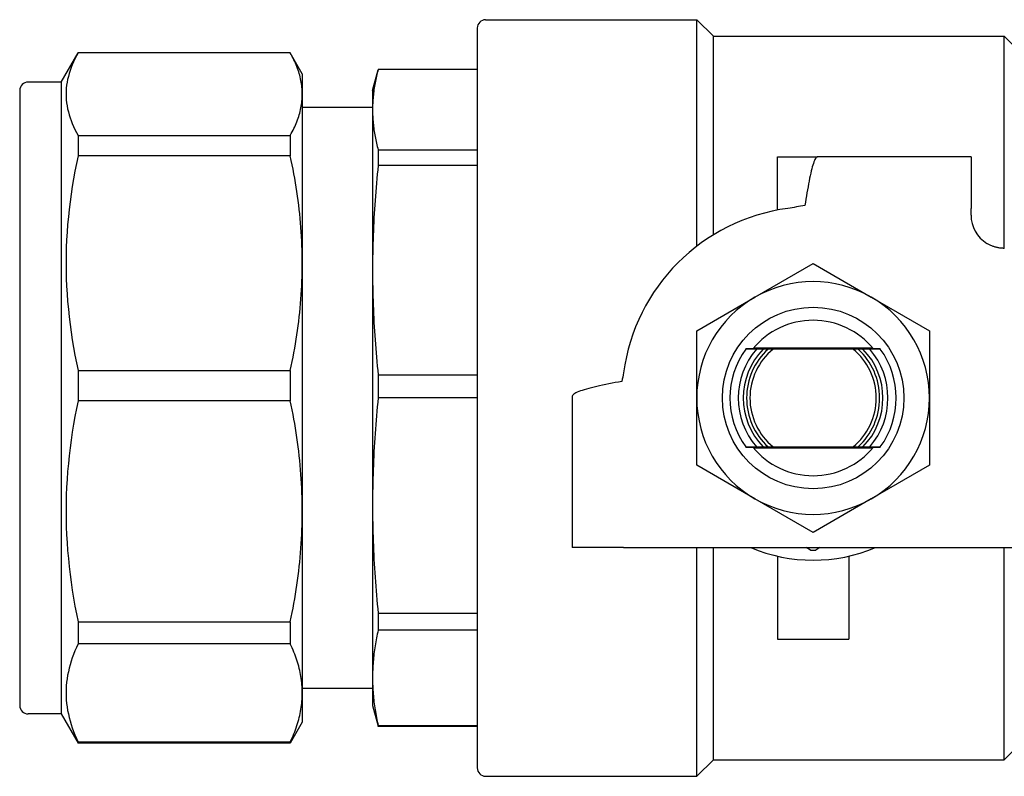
# Model space of a CAD drawing. Header units: millimetres. Extents: x 22 to 3709, y 39 to 349.
# Tile 2 of 17: x 210 to 269, y 304 to 349. Entities that reach past the tile are written whole.
import ezdxf

# ---------------------------------------------------------------- set-up
doc = ezdxf.new("R2010")
doc.units = ezdxf.units.MM
doc.layers.add('DETAIL', color=2, linetype='Continuous')

msp = doc.modelspace()

# ---------------------------------------------------------------- linework, layer by layer
at = {"layer": 'DETAIL'}
for p, q in [((237.561, 349.108), (250.261, 349.108)), ((250.261, 335.482), (250.261, 349.108)), ((251.261, 348.108), (250.261, 349.108)), ((237.061, 348.608), (237.061, 304.108)), ((251.261, 336.168), (251.261, 348.108)), ((251.261, 348.108), (268.761, 348.108)), ((268.761, 335.358), (268.761, 348.108)), ((270.761, 346.108), (268.761, 348.108)), ((212.037, 345.358), (213.047, 347.108)), ((213.047, 347.108), (213.047, 347.107)), ((225.815, 347.108), (213.047, 347.108)), ((225.815, 347.107), (213.047, 347.107)), ((225.815, 347.108), (225.815, 347.107)), ((226.537, 345.858), (225.815, 347.108)), ((230.761, 344.858), (231.095, 346.101)), ((237.061, 346.108), (231.096, 346.108)), ((212.037, 345.358), (210.037, 345.358)), ((212.037, 345.358), (212.037, 307.358)), ((226.537, 345.858), (226.537, 344.629)), ((209.537, 344.858), (209.537, 307.858)), ((230.761, 344.858), (230.761, 343.692)), ((226.537, 344.629), (226.537, 334.461)), ((230.761, 343.82), (226.537, 343.82)), ((230.761, 343.692), (230.761, 334.046)), ((213.047, 342.152), (225.815, 342.152)), ((213.047, 342.152), (213.047, 340.913)), ((225.815, 342.152), (225.815, 340.913)), ((231.096, 341.277), (237.061, 341.277)), ((231.096, 341.277), (231.096, 340.335)), ((225.815, 340.913), (213.047, 340.913)), ((255.111, 337.655), (255.111, 340.858)), ((255.111, 340.858), (257.533, 340.858)), ((266.761, 340.858), (257.533, 340.858)), ((266.761, 340.858), (266.761, 337.758)), ((237.061, 340.335), (231.096, 340.335)), ((266.761, 337.358), (266.761, 337.758)), ((226.537, 334.461), (226.537, 319.546)), ((230.761, 334.046), (230.761, 319.896)), ((253.761, 332.42), (257.261, 334.441)), ((257.261, 334.441), (260.761, 332.42)), ((250.261, 330.399), (253.761, 332.42)), ((260.761, 332.42), (264.261, 330.399)), ((250.261, 326.358), (250.261, 330.399)), ((264.261, 330.399), (264.261, 326.358)), ((253.221, 329.303), (253.223, 329.306)), ((260.847, 329.358), (253.676, 329.358)), ((254.264, 329.299), (253.856, 329.299)), ((254.552, 329.301), (254.264, 329.299)), ((259.667, 329.299), (254.856, 329.299)), ((260.259, 329.299), (259.97, 329.301)), ((260.667, 329.299), (260.259, 329.299)), ((261.3, 329.306), (261.302, 329.303)), ((213.047, 328.01), (225.815, 328.01)), ((213.047, 328.01), (213.047, 326.193)), ((225.815, 328.01), (225.815, 326.193)), ((231.096, 327.757), (237.061, 327.757)), ((231.096, 327.757), (231.096, 326.375)), ((237.061, 326.375), (231.096, 326.375)), ((242.761, 326.431), (242.761, 317.358)), ((250.261, 322.316), (250.261, 326.358)), ((264.261, 326.358), (264.261, 322.316)), ((225.815, 326.193), (213.047, 326.193)), ((253.223, 323.409), (253.221, 323.413)), ((253.856, 323.416), (254.264, 323.416)), ((254.264, 323.416), (254.552, 323.415)), ((254.856, 323.416), (259.667, 323.416)), ((259.97, 323.415), (260.259, 323.416)), ((260.259, 323.416), (260.667, 323.416)), ((261.302, 323.413), (261.3, 323.409)), ((253.676, 323.358), (260.847, 323.358)), ((253.761, 320.296), (250.261, 322.316)), ((264.261, 322.316), (260.761, 320.296)), ((230.761, 319.896), (230.761, 309.531)), ((257.261, 318.275), (253.761, 320.296)), ((260.761, 320.296), (257.261, 318.275)), ((226.537, 319.546), (226.537, 308.621)), ((245.861, 317.358), (242.761, 317.358)), ((245.861, 317.358), (267.714, 317.358)), ((250.261, 303.608), (250.261, 317.358)), ((251.261, 304.608), (251.261, 317.358)), ((257.107, 317.209), (256.85, 317.358)), ((257.673, 317.358), (257.415, 317.209)), ((267.714, 317.358), (272.213, 317.358)), ((268.761, 304.608), (268.761, 317.358)), ((255.111, 316.848), (255.111, 311.858)), ((259.411, 316.848), (259.411, 311.858)), ((231.096, 313.417), (237.061, 313.417)), ((231.096, 313.417), (231.096, 312.404)), ((213.047, 312.9), (225.815, 312.9)), ((213.047, 312.9), (213.047, 311.569)), ((225.815, 312.9), (225.815, 311.569)), ((237.061, 312.404), (231.096, 312.404)), ((225.815, 311.569), (213.047, 311.569)), ((255.111, 311.858), (259.411, 311.858)), ((230.761, 309.531), (230.761, 307.858)), ((230.761, 308.895), (226.537, 308.895)), ((226.537, 308.621), (226.537, 306.858)), ((230.761, 307.858), (231.095, 306.614)), ((212.037, 307.358), (210.037, 307.358)), ((212.037, 307.358), (213.047, 305.608)), ((226.537, 306.858), (225.815, 305.608)), ((231.096, 306.608), (231.095, 306.614)), ((231.096, 306.657), (237.061, 306.657)), ((231.096, 306.657), (231.096, 306.608)), ((237.061, 306.608), (231.096, 306.608)), ((270.761, 306.608), (268.761, 304.608)), ((213.047, 305.674), (225.815, 305.674)), ((213.047, 305.674), (213.047, 305.608)), ((225.815, 305.608), (213.047, 305.608)), ((225.815, 305.674), (225.815, 305.608)), ((251.261, 304.608), (250.261, 303.608)), ((251.261, 304.608), (268.761, 304.608)), ((237.561, 303.608), (250.261, 303.608))]:
    msp.add_line(p, q, dxfattribs=at)
at = {"layer": 'DETAIL', "flags": 128}
for points in [[(213.047, 347.107), (212.951, 346.931), (212.861, 346.755), (212.778, 346.579), (212.701, 346.403), (212.632, 346.227), (212.569, 346.05), (212.513, 345.874), (212.464, 345.697), (212.422, 345.521), (212.388, 345.344), (212.361, 345.167), (212.341, 344.99), (212.329, 344.813), (212.325, 344.636), (212.329, 344.459), (212.34, 344.281), (212.36, 344.103), (212.386, 343.925), (212.421, 343.748), (212.463, 343.57), (212.511, 343.392), (212.568, 343.214), (212.631, 343.036), (212.701, 342.859), (212.777, 342.682), (212.861, 342.505), (212.951, 342.328), (213.047, 342.152)], [(226.537, 344.629), (226.535, 344.733), (226.531, 344.836), (226.524, 344.939), (226.515, 345.043), (226.503, 345.146), (226.489, 345.249), (226.472, 345.353), (226.452, 345.456), (226.43, 345.56), (226.406, 345.663), (226.379, 345.767), (226.349, 345.87), (226.317, 345.974), (226.283, 346.077), (226.247, 346.181), (226.208, 346.284), (226.166, 346.387), (226.123, 346.49), (226.077, 346.593), (226.029, 346.696), (225.979, 346.799), (225.926, 346.902), (225.872, 347.005), (225.815, 347.107)], [(231.096, 346.108), (231.07, 346.007), (231.044, 345.906), (231.02, 345.806), (230.996, 345.705), (230.974, 345.604), (230.953, 345.504), (230.932, 345.403), (230.913, 345.303), (230.895, 345.202), (230.878, 345.101), (230.862, 345.001), (230.848, 344.9), (230.834, 344.799), (230.822, 344.699), (230.81, 344.598), (230.8, 344.497), (230.791, 344.397), (230.783, 344.296), (230.777, 344.196), (230.771, 344.095), (230.767, 343.994), (230.764, 343.894), (230.762, 343.793), (230.761, 343.692)], [(225.815, 342.152), (225.872, 342.255), (225.927, 342.358), (225.979, 342.46), (226.03, 342.563), (226.078, 342.666), (226.124, 342.769), (226.167, 342.872), (226.208, 342.975), (226.247, 343.079), (226.284, 343.182), (226.318, 343.285), (226.35, 343.388), (226.379, 343.491), (226.406, 343.595), (226.431, 343.698), (226.453, 343.801), (226.472, 343.905), (226.489, 344.008), (226.504, 344.112), (226.515, 344.215), (226.525, 344.319), (226.531, 344.422), (226.535, 344.526), (226.537, 344.629)], [(230.761, 343.692), (230.762, 343.592), (230.764, 343.491), (230.767, 343.39), (230.771, 343.29), (230.777, 343.189), (230.783, 343.089), (230.791, 342.988), (230.8, 342.887), (230.81, 342.787), (230.822, 342.686), (230.834, 342.585), (230.848, 342.485), (230.862, 342.384), (230.878, 342.284), (230.895, 342.183), (230.913, 342.082), (230.932, 341.982), (230.953, 341.881), (230.974, 341.78), (230.996, 341.68), (231.02, 341.579), (231.044, 341.478), (231.07, 341.378), (231.096, 341.277)], [(213.047, 340.913), (212.951, 340.455), (212.861, 339.997), (212.778, 339.539), (212.701, 339.08), (212.632, 338.621), (212.569, 338.162), (212.513, 337.702), (212.464, 337.243), (212.422, 336.783), (212.388, 336.322), (212.361, 335.862), (212.341, 335.401), (212.329, 334.94), (212.325, 334.478), (212.329, 334.017), (212.34, 333.554), (212.36, 333.091), (212.386, 332.628), (212.421, 332.165), (212.463, 331.702), (212.511, 331.239), (212.568, 330.776), (212.631, 330.313), (212.701, 329.851), (212.777, 329.389), (212.861, 328.929), (212.951, 328.469), (213.047, 328.01)], [(226.537, 334.461), (226.535, 334.73), (226.531, 334.999), (226.524, 335.268), (226.515, 335.537), (226.503, 335.806), (226.489, 336.076), (226.472, 336.345), (226.452, 336.615), (226.43, 336.884), (226.406, 337.154), (226.379, 337.423), (226.349, 337.693), (226.317, 337.962), (226.283, 338.232), (226.247, 338.501), (226.208, 338.77), (226.166, 339.038), (226.123, 339.307), (226.077, 339.575), (226.029, 339.844), (225.979, 340.111), (225.926, 340.379), (225.872, 340.646), (225.815, 340.913)], [(257.533, 340.858), (257.501, 340.851), (257.469, 340.832), (257.437, 340.801), (257.405, 340.757), (257.373, 340.702), (257.34, 340.636), (257.308, 340.558), (257.276, 340.469), (257.244, 340.369), (257.212, 340.259), (257.18, 340.14), (257.147, 340.01), (257.115, 339.871), (257.083, 339.723), (257.051, 339.568), (257.019, 339.405), (256.987, 339.236), (256.954, 339.061), (256.922, 338.882), (256.89, 338.697), (256.858, 338.509), (256.826, 338.318), (256.794, 338.125), (256.761, 337.93)], [(231.096, 340.335), (231.07, 340.073), (231.044, 339.811), (231.02, 339.549), (230.996, 339.287), (230.974, 339.025), (230.953, 338.763), (230.932, 338.501), (230.913, 338.239), (230.895, 337.977), (230.878, 337.715), (230.862, 337.453), (230.848, 337.191), (230.834, 336.928), (230.822, 336.666), (230.81, 336.404), (230.8, 336.142), (230.791, 335.88), (230.783, 335.618), (230.777, 335.356), (230.771, 335.094), (230.767, 334.832), (230.764, 334.57), (230.762, 334.308), (230.761, 334.046)], [(268.761, 335.358), (268.715, 335.358), (268.67, 335.36), (268.624, 335.362), (268.578, 335.366), (268.533, 335.371), (268.487, 335.377), (268.442, 335.383), (268.397, 335.391), (268.352, 335.4), (268.307, 335.41), (268.263, 335.421), (268.218, 335.433), (268.174, 335.446), (268.131, 335.46), (268.087, 335.475), (268.044, 335.491), (268.002, 335.508), (267.959, 335.526), (267.917, 335.545), (267.876, 335.565), (267.834, 335.585), (267.794, 335.607), (267.753, 335.63), (267.714, 335.654)], [(225.815, 328.01), (225.872, 328.278), (225.927, 328.546), (225.979, 328.813), (226.03, 329.082), (226.078, 329.35), (226.124, 329.618), (226.167, 329.886), (226.208, 330.155), (226.247, 330.423), (226.284, 330.692), (226.318, 330.96), (226.35, 331.229), (226.379, 331.498), (226.406, 331.767), (226.431, 332.036), (226.453, 332.305), (226.472, 332.574), (226.489, 332.843), (226.504, 333.113), (226.515, 333.382), (226.525, 333.652), (226.531, 333.922), (226.535, 334.192), (226.537, 334.461)], [(230.761, 334.046), (230.762, 333.784), (230.764, 333.522), (230.767, 333.26), (230.771, 332.998), (230.777, 332.736), (230.783, 332.474), (230.791, 332.211), (230.8, 331.949), (230.81, 331.687), (230.822, 331.425), (230.834, 331.163), (230.848, 330.901), (230.862, 330.639), (230.878, 330.377), (230.895, 330.115), (230.913, 329.853), (230.932, 329.591), (230.953, 329.329), (230.974, 329.067), (230.996, 328.805), (231.02, 328.543), (231.044, 328.281), (231.07, 328.019), (231.096, 327.757)], [(253.856, 329.299), (253.829, 329.299), (253.802, 329.3), (253.776, 329.3), (253.749, 329.3), (253.722, 329.3), (253.696, 329.3), (253.669, 329.3), (253.642, 329.3), (253.616, 329.301), (253.589, 329.301), (253.563, 329.301), (253.536, 329.301), (253.51, 329.301), (253.483, 329.301), (253.457, 329.301), (253.431, 329.302), (253.404, 329.302), (253.378, 329.302), (253.352, 329.302), (253.326, 329.302), (253.299, 329.302), (253.273, 329.302), (253.247, 329.303), (253.221, 329.303)], [(253.635, 329.308), (253.618, 329.308), (253.602, 329.308), (253.585, 329.308), (253.568, 329.308), (253.551, 329.308), (253.534, 329.308), (253.518, 329.307), (253.501, 329.307), (253.484, 329.307), (253.467, 329.307), (253.449, 329.307), (253.432, 329.307), (253.415, 329.307), (253.398, 329.307), (253.381, 329.307), (253.363, 329.307), (253.346, 329.307), (253.329, 329.306), (253.311, 329.306), (253.294, 329.306), (253.276, 329.306), (253.258, 329.306), (253.241, 329.306), (253.223, 329.306)], [(254.856, 329.299), (254.843, 329.299), (254.83, 329.299), (254.817, 329.299), (254.805, 329.3), (254.792, 329.3), (254.779, 329.3), (254.767, 329.3), (254.754, 329.3), (254.741, 329.3), (254.729, 329.3), (254.716, 329.3), (254.703, 329.3), (254.691, 329.3), (254.678, 329.3), (254.665, 329.3), (254.653, 329.3), (254.64, 329.3), (254.628, 329.3), (254.615, 329.3), (254.602, 329.3), (254.59, 329.301), (254.577, 329.301), (254.565, 329.301), (254.552, 329.301)], [(259.97, 329.301), (259.958, 329.301), (259.945, 329.301), (259.933, 329.301), (259.92, 329.3), (259.908, 329.3), (259.895, 329.3), (259.882, 329.3), (259.87, 329.3), (259.857, 329.3), (259.845, 329.3), (259.832, 329.3), (259.819, 329.3), (259.807, 329.3), (259.794, 329.3), (259.781, 329.3), (259.769, 329.3), (259.756, 329.3), (259.743, 329.3), (259.731, 329.3), (259.718, 329.3), (259.705, 329.299), (259.692, 329.299), (259.68, 329.299), (259.667, 329.299)], [(261.302, 329.303), (261.276, 329.303), (261.25, 329.302), (261.223, 329.302), (261.197, 329.302), (261.171, 329.302), (261.145, 329.302), (261.118, 329.302), (261.092, 329.302), (261.066, 329.301), (261.039, 329.301), (261.013, 329.301), (260.986, 329.301), (260.96, 329.301), (260.933, 329.301), (260.907, 329.301), (260.88, 329.3), (260.854, 329.3), (260.827, 329.3), (260.8, 329.3), (260.774, 329.3), (260.747, 329.3), (260.72, 329.3), (260.694, 329.299), (260.667, 329.299)], [(261.3, 329.306), (261.282, 329.306), (261.264, 329.306), (261.247, 329.306), (261.229, 329.306), (261.212, 329.306), (261.194, 329.306), (261.177, 329.307), (261.159, 329.307), (261.142, 329.307), (261.125, 329.307), (261.108, 329.307), (261.09, 329.307), (261.073, 329.307), (261.056, 329.307), (261.039, 329.307), (261.022, 329.307), (261.005, 329.307), (260.988, 329.308), (260.971, 329.308), (260.955, 329.308), (260.938, 329.308), (260.921, 329.308), (260.904, 329.308), (260.888, 329.308)], [(245.752, 327.358), (245.554, 327.319), (245.358, 327.28), (245.164, 327.242), (244.972, 327.203), (244.784, 327.165), (244.601, 327.126), (244.422, 327.087), (244.25, 327.049), (244.083, 327.01), (243.924, 326.972), (243.773, 326.933), (243.631, 326.894), (243.498, 326.856), (243.375, 326.817), (243.263, 326.779), (243.161, 326.74), (243.069, 326.701), (242.99, 326.663), (242.921, 326.624), (242.864, 326.586), (242.82, 326.547), (242.787, 326.508), (242.768, 326.47), (242.761, 326.431)], [(231.096, 326.375), (231.07, 326.105), (231.044, 325.835), (231.02, 325.565), (230.996, 325.295), (230.974, 325.025), (230.953, 324.755), (230.932, 324.485), (230.913, 324.215), (230.895, 323.945), (230.878, 323.675), (230.862, 323.405), (230.848, 323.135), (230.834, 322.865), (230.822, 322.595), (230.81, 322.325), (230.8, 322.055), (230.791, 321.785), (230.783, 321.515), (230.777, 321.246), (230.771, 320.976), (230.767, 320.706), (230.764, 320.436), (230.762, 320.166), (230.761, 319.896)], [(213.047, 326.193), (212.951, 325.721), (212.861, 325.249), (212.778, 324.777), (212.701, 324.304), (212.632, 323.831), (212.569, 323.358), (212.513, 322.885), (212.464, 322.412), (212.422, 321.938), (212.388, 321.464), (212.361, 320.989), (212.341, 320.514), (212.329, 320.039), (212.325, 319.564), (212.329, 319.088), (212.34, 318.612), (212.36, 318.135), (212.386, 317.658), (212.421, 317.181), (212.463, 316.703), (212.511, 316.226), (212.568, 315.749), (212.631, 315.273), (212.701, 314.797), (212.777, 314.321), (212.861, 313.847), (212.951, 313.373), (213.047, 312.9)], [(226.537, 319.546), (226.535, 319.823), (226.531, 320.1), (226.524, 320.377), (226.515, 320.655), (226.503, 320.932), (226.489, 321.21), (226.472, 321.487), (226.452, 321.765), (226.43, 322.042), (226.406, 322.32), (226.379, 322.598), (226.349, 322.875), (226.317, 323.153), (226.283, 323.43), (226.247, 323.708), (226.208, 323.985), (226.166, 324.262), (226.123, 324.538), (226.077, 324.815), (226.029, 325.091), (225.979, 325.367), (225.926, 325.643), (225.872, 325.918), (225.815, 326.193)], [(253.221, 323.413), (253.247, 323.413), (253.273, 323.413), (253.299, 323.413), (253.326, 323.413), (253.352, 323.413), (253.378, 323.413), (253.404, 323.414), (253.431, 323.414), (253.457, 323.414), (253.483, 323.414), (253.51, 323.414), (253.536, 323.414), (253.563, 323.415), (253.589, 323.415), (253.616, 323.415), (253.642, 323.415), (253.669, 323.415), (253.696, 323.415), (253.722, 323.415), (253.749, 323.415), (253.776, 323.416), (253.802, 323.416), (253.829, 323.416), (253.856, 323.416)], [(253.223, 323.409), (253.241, 323.409), (253.258, 323.409), (253.276, 323.409), (253.294, 323.409), (253.311, 323.409), (253.329, 323.409), (253.346, 323.409), (253.363, 323.409), (253.381, 323.409), (253.398, 323.409), (253.415, 323.408), (253.432, 323.408), (253.449, 323.408), (253.467, 323.408), (253.484, 323.408), (253.501, 323.408), (253.518, 323.408), (253.534, 323.408), (253.551, 323.408), (253.568, 323.408), (253.585, 323.408), (253.602, 323.407), (253.618, 323.407), (253.635, 323.407)], [(254.552, 323.415), (254.565, 323.415), (254.577, 323.415), (254.59, 323.415), (254.602, 323.415), (254.615, 323.415), (254.628, 323.415), (254.64, 323.415), (254.653, 323.415), (254.665, 323.415), (254.678, 323.415), (254.691, 323.415), (254.703, 323.415), (254.716, 323.415), (254.729, 323.415), (254.741, 323.416), (254.754, 323.416), (254.767, 323.416), (254.779, 323.416), (254.792, 323.416), (254.805, 323.416), (254.817, 323.416), (254.83, 323.416), (254.843, 323.416), (254.856, 323.416)], [(259.667, 323.416), (259.68, 323.416), (259.692, 323.416), (259.705, 323.416), (259.718, 323.416), (259.731, 323.416), (259.743, 323.416), (259.756, 323.416), (259.769, 323.416), (259.781, 323.416), (259.794, 323.415), (259.807, 323.415), (259.819, 323.415), (259.832, 323.415), (259.845, 323.415), (259.857, 323.415), (259.87, 323.415), (259.882, 323.415), (259.895, 323.415), (259.908, 323.415), (259.92, 323.415), (259.933, 323.415), (259.945, 323.415), (259.958, 323.415), (259.97, 323.415)], [(260.667, 323.416), (260.694, 323.416), (260.72, 323.416), (260.747, 323.416), (260.774, 323.415), (260.8, 323.415), (260.827, 323.415), (260.854, 323.415), (260.88, 323.415), (260.907, 323.415), (260.933, 323.415), (260.96, 323.415), (260.986, 323.414), (261.013, 323.414), (261.039, 323.414), (261.066, 323.414), (261.092, 323.414), (261.118, 323.414), (261.145, 323.413), (261.171, 323.413), (261.197, 323.413), (261.223, 323.413), (261.25, 323.413), (261.276, 323.413), (261.302, 323.413)], [(260.888, 323.407), (260.904, 323.407), (260.921, 323.407), (260.938, 323.408), (260.955, 323.408), (260.971, 323.408), (260.988, 323.408), (261.005, 323.408), (261.022, 323.408), (261.039, 323.408), (261.056, 323.408), (261.073, 323.408), (261.09, 323.408), (261.108, 323.408), (261.125, 323.409), (261.142, 323.409), (261.159, 323.409), (261.177, 323.409), (261.194, 323.409), (261.212, 323.409), (261.229, 323.409), (261.247, 323.409), (261.264, 323.409), (261.282, 323.409), (261.3, 323.409)], [(230.761, 319.896), (230.762, 319.626), (230.764, 319.356), (230.767, 319.086), (230.771, 318.816), (230.777, 318.546), (230.783, 318.276), (230.791, 318.006), (230.8, 317.736), (230.81, 317.466), (230.822, 317.196), (230.834, 316.926), (230.848, 316.656), (230.862, 316.386), (230.878, 316.116), (230.895, 315.846), (230.913, 315.576), (230.932, 315.306), (230.953, 315.036), (230.974, 314.766), (230.996, 314.496), (231.02, 314.226), (231.044, 313.957), (231.07, 313.687), (231.096, 313.417)], [(225.815, 312.9), (225.872, 313.176), (225.927, 313.452), (225.979, 313.728), (226.03, 314.004), (226.078, 314.28), (226.124, 314.557), (226.167, 314.833), (226.208, 315.109), (226.247, 315.386), (226.284, 315.663), (226.318, 315.94), (226.35, 316.216), (226.379, 316.493), (226.406, 316.77), (226.431, 317.048), (226.453, 317.325), (226.472, 317.602), (226.489, 317.88), (226.504, 318.157), (226.515, 318.435), (226.525, 318.713), (226.531, 318.99), (226.535, 319.268), (226.537, 319.546)], [(231.096, 312.404), (231.07, 312.285), (231.044, 312.165), (231.02, 312.045), (230.996, 311.926), (230.974, 311.806), (230.953, 311.686), (230.932, 311.566), (230.913, 311.447), (230.895, 311.327), (230.878, 311.207), (230.862, 311.087), (230.848, 310.968), (230.834, 310.848), (230.822, 310.728), (230.81, 310.608), (230.8, 310.489), (230.791, 310.369), (230.783, 310.249), (230.777, 310.13), (230.771, 310.01), (230.767, 309.89), (230.764, 309.77), (230.762, 309.651), (230.761, 309.531)], [(213.047, 311.569), (212.951, 311.36), (212.861, 311.15), (212.778, 310.941), (212.701, 310.731), (212.632, 310.522), (212.569, 310.312), (212.513, 310.102), (212.464, 309.892), (212.422, 309.682), (212.388, 309.472), (212.361, 309.261), (212.341, 309.051), (212.329, 308.84), (212.325, 308.629), (212.329, 308.418), (212.34, 308.207), (212.36, 307.995), (212.386, 307.784), (212.421, 307.572), (212.463, 307.36), (212.511, 307.149), (212.568, 306.937), (212.631, 306.726), (212.701, 306.515), (212.777, 306.304), (212.861, 306.093), (212.951, 305.883), (213.047, 305.674)], [(226.537, 308.621), (226.535, 308.744), (226.531, 308.867), (226.524, 308.99), (226.515, 309.113), (226.503, 309.236), (226.489, 309.359), (226.472, 309.482), (226.452, 309.605), (226.43, 309.728), (226.406, 309.851), (226.379, 309.975), (226.349, 310.098), (226.317, 310.221), (226.283, 310.344), (226.247, 310.467), (226.208, 310.59), (226.166, 310.713), (226.123, 310.835), (226.077, 310.958), (226.029, 311.08), (225.979, 311.203), (225.926, 311.325), (225.872, 311.447), (225.815, 311.569)], [(230.761, 309.531), (230.762, 309.411), (230.764, 309.291), (230.767, 309.172), (230.771, 309.052), (230.777, 308.932), (230.783, 308.812), (230.791, 308.693), (230.8, 308.573), (230.81, 308.453), (230.822, 308.334), (230.834, 308.214), (230.848, 308.094), (230.862, 307.974), (230.878, 307.855), (230.895, 307.735), (230.913, 307.615), (230.932, 307.495), (230.953, 307.376), (230.974, 307.256), (230.996, 307.136), (231.02, 307.016), (231.044, 306.897), (231.07, 306.777), (231.096, 306.657)], [(225.815, 305.674), (225.872, 305.796), (225.927, 305.918), (225.979, 306.041), (226.03, 306.163), (226.078, 306.286), (226.124, 306.408), (226.167, 306.531), (226.208, 306.653), (226.247, 306.776), (226.284, 306.899), (226.318, 307.022), (226.35, 307.144), (226.379, 307.267), (226.406, 307.39), (226.431, 307.513), (226.453, 307.636), (226.472, 307.759), (226.489, 307.882), (226.504, 308.005), (226.515, 308.128), (226.525, 308.251), (226.531, 308.375), (226.535, 308.498), (226.537, 308.621)]]:
    msp.add_lwpolyline(points, dxfattribs=at)
at = {"layer": 'DETAIL'}
msp.add_circle((257.261, 326.358), 5.459, dxfattribs=at)
for centre, radius, start, end in [((237.561, 348.608), 0.5, 90, 180), ((210.037, 344.858), 0.5, 90, 180), ((257.261, 326.358), 11.5, 97.56143, 172.43857), ((268.761, 337.358), 2, 180, 238.40606), ((257.261, 326.358), 7, 60, 120), ((257.261, 326.358), 7, 120, 180), ((257.261, 326.358), 7, 0, 60), ((257.261, 326.358), 4.675, 39.13204, 140.86796), ((257.261, 326.358), 5, 143.91311, 216.08689), ((257.261, 326.358), 4.5, 139.1793, 220.8207), ((257.261, 326.358), 4.2, 135.54198, 224.45802), ((257.261, 326.358), 4, 132.62944, 227.37056), ((257.261, 326.358), 3.8, 129.27547, 230.72453), ((257.261, 326.358), 3.8, 309.27547, 50.72453), ((257.261, 326.358), 4, 312.62944, 47.37056), ((257.261, 326.358), 4.2, 315.54198, 44.45802), ((257.261, 326.358), 4.5, 319.1793, 40.8207), ((257.261, 326.358), 5, 323.91311, 36.08689), ((257.261, 326.358), 7, 180, 240), ((257.261, 326.358), 7, 300, 0), ((257.261, 326.358), 4.675, 219.13204, 320.86796), ((257.261, 326.358), 7, 240, 300), ((257.261, 326.358), 9.75, 247.38014, 292.61986), ((257.261, 326.358), 9.15, 269.03576, 270.96424), ((210.037, 307.858), 0.5, 180, 270), ((237.561, 304.108), 0.5, 180, 270)]:
    msp.add_arc(centre, radius, start, end, dxfattribs=at)
for centre, major_axis, ratio, start_param, end_param in [((256.255, 334.785), (-108.286, -18.459), 0.027453, 4.703031, 4.712388), ((247.066, 327.614), (-14.879, -69.833), 0.017249, 4.712389, 4.719739)]:
    msp.add_ellipse(centre, major_axis=major_axis, ratio=ratio, start_param=start_param, end_param=end_param, dxfattribs=at)

doc.saveas('drawing.dxf')
